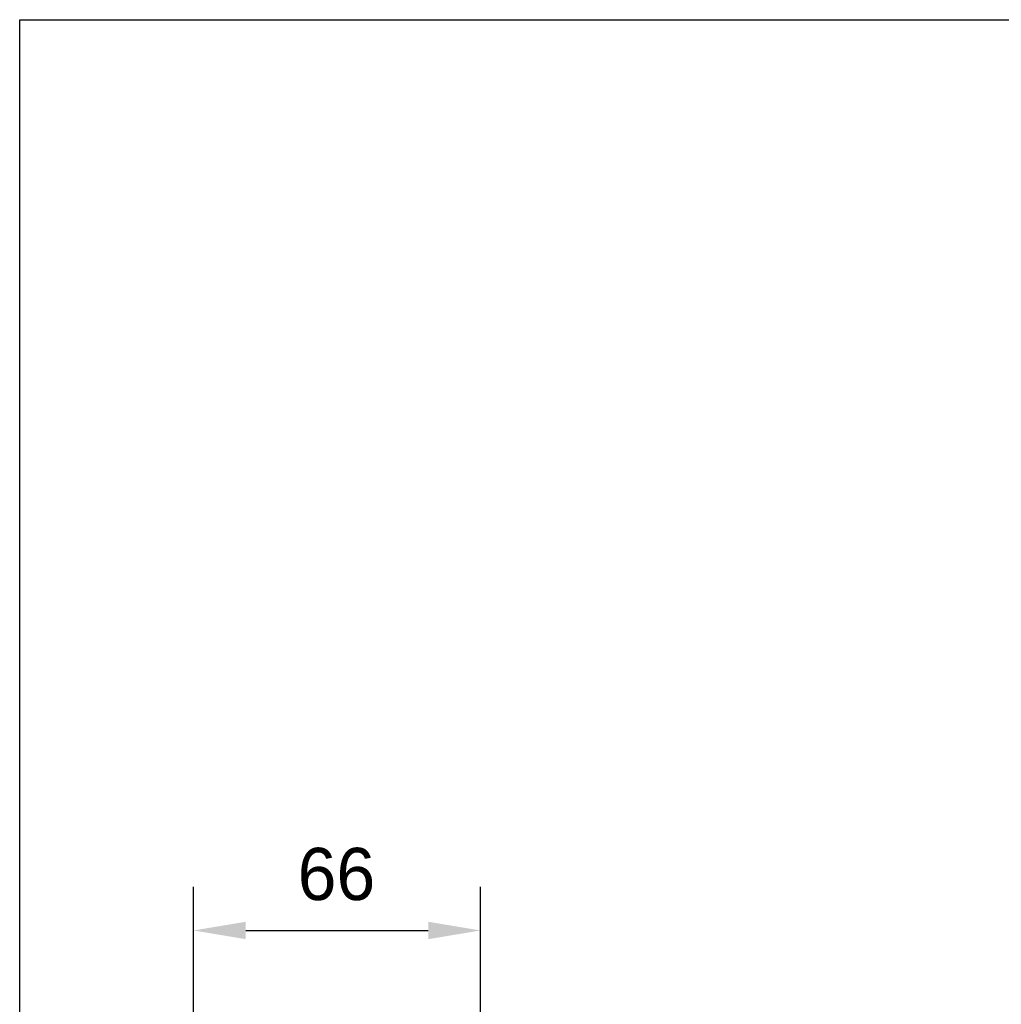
# Model space of a CAD drawing. Header units: millimetres. Extents: x 222 to 446, y -355 to -187.
# Tile 16 of 28: x 222 to 278, y -243 to -187. Entities that reach past the tile are written whole.
import ezdxf

# ---------------------------------------------------------------- set-up
doc = ezdxf.new("R2010")
doc.units = ezdxf.units.MM
doc.header["$LTSCALE"] = 23.1
doc.header["$PDMODE"] = 3
doc.header["$PDSIZE"] = 8
doc.layers.get('0').update_dxf_attribs({"linetype": 'CONTINUOUS'})
doc.layers.get('Defpoints').update_dxf_attribs({"linetype": 'CONTINUOUS'})
doc.layers.add('51__DRAFT_DIMS', color=7, linetype='CONTINUOUS')
doc.styles.get("Standard").update_dxf_attribs({"font": '兰亭黑 GBK.TTF'})
doc.dimstyles.new('DIMSTYLE_2', dxfattribs={"dimtxt": 3, "dimasz": 3, "dimexe": 2.5, "dimexo": 0.5, "dimgap": 0.75, "dimtad": 1, "dimlfac": 4, "dimdsep": 46, "dimtxsty": 'STANDARD', "dimblk": '_FILLED', "dimblk1": '_FILLED', "dimblk2": '_FILLED', "dimcen": 0.09, "dimclrt": 3, "dimazin": 2, "dimtp": 0.3, "dimtm": 0.3, "dimtfac": 1, "dimtofl": 0, "dimtmove": 0, "dimatfit": 3, "dimldrblk": '_FILLED', "dimfxl": 1, "dimtolj": 1, "dimarcsym": 0})

# ---------------------------------------------------------------- blocks, each defined once
blk = doc.blocks.new('_FILLED')
at = {"color": 0, "linetype": 'ByBlock'}
blk.add_solid([(0, 0), (-1, 0.167), (-1, -0.167)], dxfattribs=at)
blk = doc.blocks.new('*D10')
at = {"layer": '51__DRAFT_DIMS', "color": 0, "lineweight": -2}
for p, q in [((231.77, -261.636), (231.77, -236.435)), ((248.27, -261.636), (248.27, -236.435)), ((234.77, -238.935), (245.27, -238.935))]:
    blk.add_line(p, q, dxfattribs=at)
at = {"layer": 'Defpoints', "color": 0}
for p in [(248.27, -238.935), (231.77, -262.136), (248.27, -262.136)]:
    blk.add_point(p, dxfattribs=at)
at = {"layer": '51__DRAFT_DIMS', "color": 0, "linetype": 'ByBlock', "lineweight": -2, "xscale": 3, "yscale": 3, "zscale": 3, "rotation": 180}
blk.add_blockref('_FILLED', (231.77, -238.935), dxfattribs=at)
at = {"layer": '51__DRAFT_DIMS', "color": 0, "linetype": 'ByBlock', "lineweight": -2, "xscale": 3, "yscale": 3, "zscale": 3}
blk.add_blockref('_FILLED', (248.27, -238.935), dxfattribs=at)
at = {"layer": '51__DRAFT_DIMS', "color": 3, "insert": (239.988, -234.185), "char_height": 3, "attachment_point": 2, "line_spacing_factor": 0.9}
blk.add_mtext('\\A1;66', dxfattribs=at)

msp = doc.modelspace()

# ---------------------------------------------------------------- linework, layer by layer
msp.add_lwpolyline([(221.7663, -186.5543), (445.8999, -186.5543), (445.8999, -354.885), (221.7663, -354.885)], close=True)

# ---------------------------------------------------------------- dimensions: what is measured, and where the dimension line sits
at = {"layer": '51__DRAFT_DIMS', "color": 4}
dim = msp.add_linear_dim(base=(248.2704, -238.9348), p1=(231.7704, -262.1364), p2=(248.2704, -262.1364), dimstyle='DIMSTYLE_2', dxfattribs=at)
dim.commit()
dim.dimension.update_dxf_attribs({"geometry": '*D10', "text_midpoint": (239.9882, -238.9348), "dimtype": 160})

doc.saveas('drawing.dxf')
